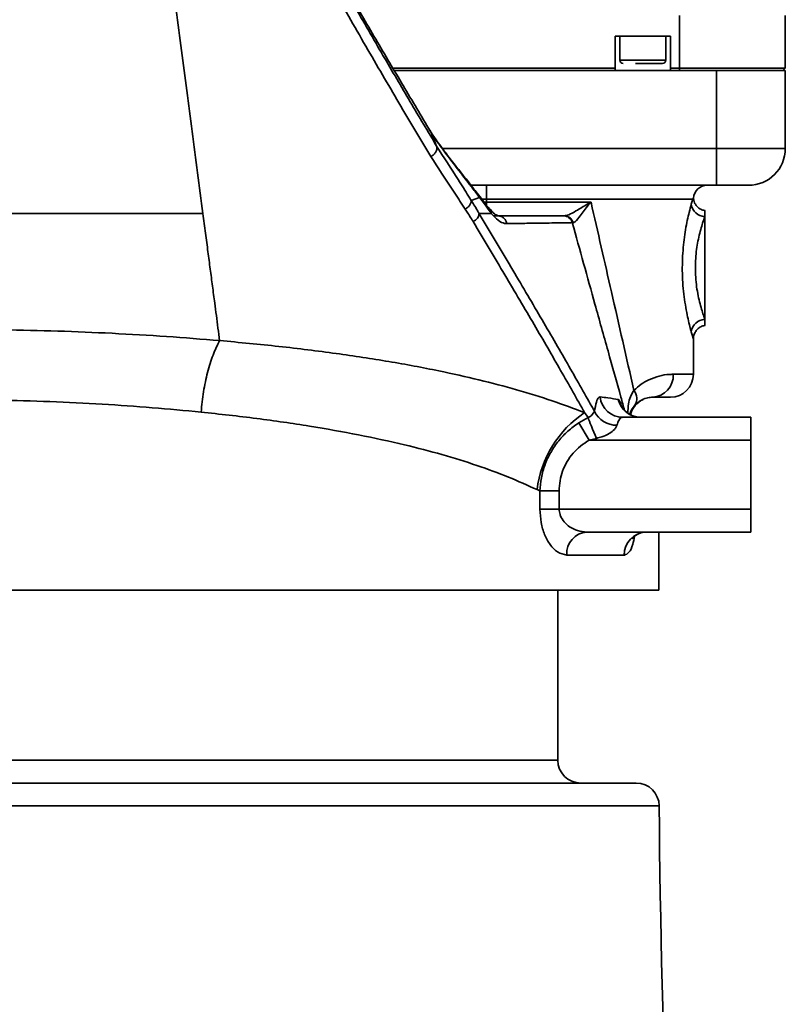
# Model space of a CAD drawing. Header units: millimetres. Extents: x 6316 to 18291, y -19059 to -9021.
# Tile 42 of 144: x 7903 to 8069, y -13091 to -12877. Entities that reach past the tile are written whole.
import ezdxf

# ---------------------------------------------------------------- set-up
doc = ezdxf.new("R2010")
doc.units = ezdxf.units.MM
doc.header["$LTSCALE"] = 10

msp = doc.modelspace()

# ---------------------------------------------------------------- linework, layer by layer
at = {"color": 7, "linetype": 'Continuous', "lineweight": 35}
for p, q in [((8046.11, -12887.08), (8046.11, -12875.58)), ((8069.11, -12875.58), (8069.11, -12887.08)), ((8032.11, -12880.08), (8044.11, -12880.08)), ((8032.11, -12887.08), (8032.11, -12880.08)), ((8033.11, -12880.08), (8033.11, -12885.33)), ((8043.11, -12885.33), (8043.11, -12880.08)), ((8044.11, -12880.08), (8044.11, -12887.08)), ((8033.11, -12885.33), (8043.11, -12885.33)), ((7983.72, -12887.08), (8032.11, -12887.08)), ((7984.01, -12887.58), (8054.11, -12887.58)), ((8032.11, -12887.58), (8032.11, -12887.08)), ((8044.11, -12887.08), (8046.11, -12887.08)), ((8044.11, -12887.58), (8044.11, -12887.08)), ((8046.11, -12887.08), (8069.11, -12887.08)), ((8046.11, -12887.08), (8046.11, -12887.58)), ((8054.11, -12887.58), (8069.11, -12887.58)), ((8054.11, -12904.58), (8054.11, -12887.58)), ((8068.61, -12887.58), (8069.11, -12887.08)), ((8069.11, -12887.58), (8069.11, -12904.58)), ((7991.98, -12900.93), (7991.78, -12900.6)), ((7992.07, -12901.11), (7991.86, -12900.77)), ((7992.07, -12901.11), (7991.96, -12900.94)), ((7993.23, -12904.04), (7992.06, -12901.11)), ((7994.48, -12904.58), (8054.11, -12904.58)), ((8054.11, -12904.58), (8069.11, -12904.58)), ((8054.11, -12912.58), (8054.11, -12904.58)), ((8054.11, -12912.58), (8000.73, -12912.58)), ((8004.11, -12915.58), (8004.11, -12912.58)), ((8061.11, -12912.58), (8054.11, -12912.58)), ((8000.76, -12915.86), (8002.58, -12915.23)), ((8002.9, -12915.36), (8002.34, -12914.63)), ((8003.15, -12915.98), (8002.58, -12915.23)), ((8004.11, -12915.58), (8003.07, -12915.58)), ((8003.56, -12916.52), (8003.15, -12915.98)), ((8048.97, -12915.58), (8004.11, -12915.58)), ((8004.11, -12916.23), (8004.11, -12915.58)), ((8048.64, -12916.7), (8048.97, -12915.58)), ((8003.54, -12916.23), (8004.11, -12916.23)), ((8004.11, -12916.95), (8004.11, -12916.23)), ((8051.61, -12919.39), (8051.61, -12918.08)), ((8020.83, -12919.23), (8021.04, -12919.23)), ((8051.61, -12919.39), (8051.61, -12941.77)), ((8022.95, -12920.76), (8022.76, -12920.7)), ((8051.61, -12941.77), (8051.61, -12943.08)), ((8049.11, -12953.73), (8049.11, -12946.01)), ((8044.73, -12953.73), (8049.11, -12953.73)), ((8044.11, -12958.73), (8040.22, -12958.73)), ((8024.16, -12964.31), (8026.18, -12963.16)), ((8025.45, -12962.07), (8026.18, -12963.16)), ((8033.71, -12963.08), (8061.61, -12963.08)), ((8061.61, -12963.08), (8061.61, -12968.08)), ((8024.16, -12964.31), (8026.4, -12968.08)), ((8028.01, -12967.67), (8026.4, -12968.08)), ((8061.61, -12968.08), (8026.4, -12968.08)), ((8061.61, -12968.08), (8061.61, -12983.08)), ((8015.71, -12979.13), (8015.09, -12978.84)), ((8015.71, -12983.08), (8015.71, -12979.13)), ((8015.71, -12979.13), (8019.9, -12979.13)), ((8019.9, -12979.13), (8019.9, -12983.08)), ((8015.71, -12983.08), (8019.9, -12983.08)), ((8019.9, -12983.08), (8061.61, -12983.08)), ((8061.61, -12983.08), (8061.61, -12988.08)), ((8061.61, -12988.08), (8025.92, -12988.08)), ((8041.61, -13000.73), (8041.61, -12988.08)), ((8034.09, -12993.08), (8021.55, -12993.08)), ((7897.87, -13000.73), (8041.61, -13000.73)), ((8019.61, -13037.73), (8019.61, -13000.73)), ((7894.11, -13037.73), (8019.61, -13037.73)), ((7896.83, -13047.69), (8041.67, -13047.69))]:
    msp.add_line(p, q, dxfattribs=at)
at = {"color": 7, "linetype": 'Continuous', "lineweight": 35, "flags": 128}
msp.add_lwpolyline([(8026.18, -12963.16), (8026.31, -12963.52), (8026.48, -12963.95), (8026.68, -12964.46), (8026.91, -12965.03), (8027.16, -12965.65), (8027.44, -12966.31), (8027.72, -12966.99), (8028.01, -12967.67)], dxfattribs=at)
at = {"color": 7, "linetype": 'Continuous', "lineweight": 35}
for centre, radius, start, end in [((8033.86, -12885.33), 0.75, 180, 270), ((8042.36, -12885.33), 0.75, 270, 0), ((8061.11, -12904.58), 8, 270, 0), ((7999.18, -12912.61), 1.24, 11.0707, 38.0062), ((8052.11, -12915.58), 3, 90, 175.6486), ((8051.69, -12916.32), 3.07, 187.2041, 268.5343), ((8020.83, -12921.23), 2, 15.206, 89.9972), ((8021.03, -12921.2), 1.97, 12.8014, 89.6383), ((8051.69, -12944.84), 3.07, 91.4657, 172.7959), ((8039.96, -12953.96), 4.78, 273.077, 2.7774), ((8044.11, -12953.73), 5, 270, 0), ((8033.74, -12958.13), 4.95, 186.2231, 269.61), ((8033.8, -12959.03), 2.98, 330.9243, 37.3537), ((8037.64, -12958.09), 4.99, 192.722, 269.9331), ((8040.27, -12963.73), 5, 114.8088, 166.3702), ((8038.5, -12981.72), 23.59, 123.6018, 172.982), ((8032.45, -12959.43), 5.4, 205.8342, 270.1618), ((8026.26, -12992.78), 4.72, 94.0835, 183.5707), ((8038.97, -12992.96), 4.89, 91.4124, 181.346), ((8024.61, -13037.73), 5, 180, 270), ((8036.67, -13047.73), 5, 0.4276, 90), ((10046.61, -13032.73), 2005, 180.42758, 184.87602)]:
    msp.add_arc(centre, radius, start, end, dxfattribs=at)
for centre, major_axis, start_param, end_param in [((8004.11, -12916.23), (45, 0), 4.712389, 5.241998), ((8004.11, -12919.23), (48, 0), 4.744865, 5.072819)]:
    msp.add_ellipse(centre, major_axis=major_axis, ratio=0.000001, start_param=start_param, end_param=end_param, dxfattribs=at)
for points, knots in [([(7942.39, -12918.73), (7942, -12915.78), (7941.23, -12909.95), (7940.05, -12901), (7938.88, -12892.12), (7937.72, -12883.3), (7936.58, -12874.62), (7935.47, -12866.18), (7934.39, -12857.94), (7933.33, -12849.92), (7932.28, -12841.98), (7931.26, -12834.19), (7930.34, -12827.18), (7929.43, -12820.33), (7928.6, -12814.03), (7927.78, -12807.77), (7927.03, -12802.07), (7926.31, -12796.59), (7925.58, -12791.05), (7924.69, -12784.29), (7923.65, -12776.4), (7922.46, -12767.39), (7921.33, -12758.76), (7920.58, -12753.11), (7920.22, -12750.35)], [0, 0, 0, 0, 0.065999, 0.130596, 0.192632, 0.251661, 0.309745, 0.363877, 0.413617, 0.463862, 0.510333, 0.555048, 0.599907, 0.630067, 0.670206, 0.704394, 0.732274, 0.762269, 0.791983, 0.819927, 0.86835, 0.914417, 0.958254, 1, 1, 1, 1]), ([(7991.97, -12906.3), (7989.68, -12902.46), (7985.1, -12894.76), (7977.85, -12882.37), (7970.95, -12870.27), (7964.47, -12858.56), (7958.53, -12847.38), (7952.62, -12835.66), (7947.38, -12824.57), (7942.84, -12814.26), (7938.99, -12804.83), (7935.34, -12795.05), (7932.19, -12785.61), (7929.57, -12776.64), (7927.44, -12768.17), (7925.59, -12759.5), (7924.7, -12753.58), (7924.25, -12750.63)], [0, 0, 0, 0, 0.098876, 0.197811, 0.296662, 0.37334, 0.450134, 0.526885, 0.603504, 0.658068, 0.712627, 0.767926, 0.823218, 0.867054, 0.910887, 0.955446, 1, 1, 1, 1]), ([(7991.86, -12900.77), (7989.91, -12897.5), (7986.05, -12891.05), (7980, -12880.81), (7973.85, -12870.18), (7967.54, -12858.98), (7961.18, -12847.22), (7954.84, -12834.88), (7949.37, -12823.46), (7944.78, -12813.12), (7941.06, -12804.08), (7937.49, -12794.63), (7934.17, -12784.76), (7931.16, -12774.46), (7928.91, -12765.15), (7927.29, -12756.98), (7926.58, -12752.34), (7926.23, -12750.01)], [0, 0, 0, 0, 0.086811, 0.171161, 0.255508, 0.340651, 0.425787, 0.509967, 0.594494, 0.649067, 0.703672, 0.758227, 0.814756, 0.87135, 0.927846, 0.963862, 1, 1, 1, 1]), ([(7926.23, -12750.23), (7926.83, -12754.05), (7928.04, -12761.7), (7930.67, -12772.9), (7933.91, -12784.31), (7937.77, -12795.82), (7942.19, -12807.39), (7946.92, -12818.53), (7951.86, -12829.24), (7956.92, -12839.5), (7962.53, -12850.34), (7968.64, -12861.65), (7975.19, -12873.3), (7981.5, -12884.21), (7987.55, -12894.49), (7991.34, -12900.86), (7993.24, -12904.04)], [0, 0, 0, 0, 0.058316, 0.116766, 0.175127, 0.241344, 0.307784, 0.374444, 0.441221, 0.507932, 0.57433, 0.660957, 0.747658, 0.834308, 0.917153, 1, 1, 1, 1]), ([(8036.48, -12886.08), (8037, -12886.08), (8037.79, -12886.08), (8038.91, -12886.08), (8039.75, -12886.08), (8040.52, -12886.08), (8041.37, -12886.08), (8042.11, -12886.08), (8042.41, -12886.08), (8042.36, -12886.08), (8042.35, -12886.08)], [0, 0, 0, 0, 0.191608, 0.294754, 0.400089, 0.505423, 0.608569, 0.800177, 0.991785, 1, 1, 1, 1]), ([(7991.86, -12900.77), (7991.85, -12900.74), (7991.83, -12900.68), (7991.79, -12900.63), (7991.77, -12900.6)], [0, 0, 0, 0, 0.398196, 1, 1, 1, 1]), ([(8000.16, -12911.85), (8000.16, -12911.84), (7998.78, -12910.08), (7996.59, -12907.33), (7993.92, -12903.88), (7992.59, -12902.03), (7992.1, -12901.11), (7992.01, -12900.94)], [0, 0, 0, 0, 0.001296, 0.504079, 0.759399, 0.956576, 1, 1, 1, 1]), ([(8000.4, -12912.37), (7999.64, -12911.39), (7997.87, -12909.07), (7995.01, -12905.36), (7993.04, -12902.53), (7992.06, -12901.11)], [0, 0, 0, 0, 0.270765, 0.6353, 1, 1, 1, 1]), ([(7993.23, -12904.04), (7994.8, -12906.48), (7997.15, -12910.15), (7999.64, -12914.06), (8000.58, -12915.56), (8000.76, -12915.86)], [0, 0, 0, 0, 0.61363, 0.922399, 1, 1, 1, 1]), ([(7999.45, -12917.75), (7999.26, -12917.47), (7998.33, -12916.04), (7995.85, -12912.31), (7993.52, -12908.71), (7991.97, -12906.3)], [0, 0, 0, 0, 0.077056, 0.384597, 1, 1, 1, 1]), ([(8002.32, -12914.62), (8002, -12914.21), (8001.29, -12913.3), (8000.56, -12912.35), (8000.15, -12911.83)], [0, 0, 0, 0, 0.442767, 1, 1, 1, 1]), ([(8002.58, -12915.23), (8002.06, -12914.55), (8001.34, -12913.61), (8000.61, -12912.65), (8000.4, -12912.37)], [0, 0, 0, 0, 0.71357, 1, 1, 1, 1]), ([(7999.45, -12917.75), (7999.63, -12917.65), (8000.01, -12917.43), (8000.44, -12916.95), (8000.72, -12916.41), (8000.75, -12916.04), (8000.76, -12915.86)], [0, 0, 0, 0, 0.25, 0.4999999, 0.75, 1, 1, 1, 1]), ([(8000.76, -12915.86), (8000.96, -12916.17), (8001.42, -12916.91), (8002, -12917.88), (8002.38, -12918.54), (8002.5, -12918.76)], [0, 0, 0, 0, 0.3261283, 0.773269, 1, 1, 1, 1]), ([(8002.58, -12915.23), (8002.54, -12915.04), (8002.5, -12914.81), (8002.33, -12914.66), (8002.31, -12914.63)], [0, 0, 0, 0, 0.829086, 1, 1, 1, 1]), ([(8003.15, -12915.98), (8003.12, -12915.79), (8003.08, -12915.55), (8002.91, -12915.4), (8002.88, -12915.37)], [0, 0, 0, 0, 0.821855, 1, 1, 1, 1]), ([(8003.3, -12915.88), (8003.27, -12915.84), (8003.13, -12915.66), (8003, -12915.49), (8002.89, -12915.35)], [0, 0, 0, 0, 0.241294, 1, 1, 1, 1]), ([(8003.56, -12916.52), (8003.55, -12916.5), (8003.55, -12916.46), (8003.5, -12916.24), (8003.44, -12916.01), (8003.3, -12915.89), (8003.3, -12915.89)], [0, 0, 0, 0, 0.0840276, 0.1879778, 0.9650022, 1, 1, 1, 1]), ([(8004.72, -12917.66), (8004.59, -12917.51), (8004.2, -12917.06), (8003.72, -12916.46), (8003.38, -12916.02), (8003.35, -12915.99)], [0, 0, 0, 0, 0.307654, 0.944777, 1, 1, 1, 1]), ([(8048.97, -12915.58), (8048.97, -12915.58), (8049.06, -12915.42), (8049.09, -12915.39), (8049.12, -12915.35)], [0, 0, 0, 0, 0.006082, 1, 1, 1, 1]), ([(8051.64, -12918.05), (8051.49, -12918.03), (8051.01, -12917.97), (8050.34, -12917.59), (8049.74, -12917.01), (8049.37, -12916.4), (8049.18, -12915.85), (8049.14, -12915.5), (8049.12, -12915.35)], [0, 0, 0, 0, 0.115566, 0.359581, 0.561621, 0.736177, 0.888353, 1, 1, 1, 1]), ([(8001.18, -12920.48), (8001.18, -12920.48), (8001.06, -12920.27), (8000.68, -12919.66), (8000.1, -12918.76), (7999.64, -12918.05), (7999.45, -12917.75)], [0, 0, 0, 0, 0.001445, 0.224996, 0.672096, 1, 1, 1, 1]), ([(8005.14, -12918.71), (8005.01, -12918.52), (8004.53, -12917.83), (8003.97, -12917.07), (8003.56, -12916.52)], [0, 0, 0, 0, 0.271892, 1, 1, 1, 1]), ([(8005.14, -12918.71), (8005.12, -12918.48), (8005.07, -12918.07), (8004.81, -12917.79), (8004.7, -12917.67)], [0, 0, 0, 0, 0.590302, 1, 1, 1, 1]), ([(8006.82, -12919.21), (8006.8, -12919.21), (8006.56, -12919.19), (8006.38, -12919.12), (8006.02, -12918.95), (8005.59, -12918.59), (8005.14, -12918.14), (8004.86, -12917.77), (8004.79, -12917.68)], [0, 0, 0, 0, 0.020963, 0.326825, 0.53218, 0.72844, 0.929939, 1, 1, 1, 1]), ([(8021.04, -12919.23), (8021.34, -12919.17), (8022.04, -12919.03), (8023.75, -12918.04), (8025.44, -12917.03), (8026.61, -12916.36), (8026.84, -12916.23), (8026.84, -12916.23)], [0, 0, 0, 0, 0.213519, 0.497611, 0.900786, 0.997722, 1, 1, 1, 1]), ([(8026.84, -12916.23), (8026.84, -12916.23), (8026.66, -12916.44), (8026.13, -12917.06), (8025.31, -12918.09), (8024.33, -12919.39), (8023.48, -12920.56), (8023.11, -12920.7), (8022.95, -12920.76)], [0, 0, 0, 0, 0.001954, 0.095104, 0.290392, 0.485407, 0.770106, 1, 1, 1, 1]), ([(8026.84, -12916.23), (8028.33, -12922.77), (8031.44, -12936.51), (8034.54, -12950.1), (8036.17, -12957.22)], [0, 0, 0, 0, 0.475552, 1, 1, 1, 1]), ([(8048.64, -12944.45), (8048.63, -12944.4), (8048.51, -12943.96), (8048.25, -12942.98), (8047.85, -12941.25), (8047.45, -12939.21), (8047.09, -12936.89), (8046.83, -12934.39), (8046.69, -12931.81), (8046.7, -12929.23), (8046.83, -12926.75), (8047.08, -12924.4), (8047.4, -12922.19), (8047.79, -12920.18), (8048.23, -12918.24), (8048.5, -12917.25), (8048.64, -12916.7)], [0, 0, 0, 0, 0.009198, 0.08227, 0.155371, 0.232232, 0.309101, 0.387062, 0.465017, 0.539475, 0.613936, 0.686338, 0.758743, 0.832756, 0.906753, 1, 1, 1, 1]), ([(7942.39, -12918.73), (7937.33, -12918.73), (7927.16, -12918.73), (7911.81, -12918.73), (7896.54, -12918.73), (7881.49, -12918.73), (7870.14, -12918.73), (7862.39, -12918.73), (7858.15, -12918.73), (7853.86, -12918.73), (7849.5, -12918.73), (7846.58, -12918.73), (7845.12, -12918.73)], [0, 0, 0, 0, 0.158215, 0.318079, 0.474361, 0.628284, 0.779714, 0.822529, 0.865965, 0.910022, 0.954699, 1, 1, 1, 1]), ([(7946.03, -12946.39), (7945.91, -12945.48), (7945.67, -12943.67), (7945.31, -12940.94), (7944.91, -12937.9), (7944.47, -12934.53), (7943.98, -12930.81), (7943.47, -12926.97), (7942.95, -12922.95), (7942.58, -12920.15), (7942.39, -12918.73)], [0, 0, 0, 0, 0.103417, 0.205938, 0.306497, 0.442271, 0.575752, 0.710299, 0.852231, 1, 1, 1, 1]), ([(8001.18, -12920.48), (8001.36, -12920.39), (8001.71, -12920.19), (8002.12, -12919.76), (8002.42, -12919.27), (8002.47, -12918.93), (8002.5, -12918.76)], [0, 0, 0, 0, 0.249972, 0.499963, 0.749972, 1, 1, 1, 1]), ([(8002.5, -12918.76), (8002.55, -12918.75), (8002.69, -12918.75), (8002.97, -12918.74), (8003.46, -12918.74), (8004.21, -12918.72), (8004.8, -12918.72), (8005.14, -12918.71)], [0, 0, 0, 0, 0.0454589, 0.1561932, 0.3073987, 0.599128, 1, 1, 1, 1]), ([(8002.5, -12918.76), (8004.84, -12922.68), (8009.52, -12930.52), (8015.91, -12941.35), (8021.78, -12951.51), (8025.54, -12958.13), (8027.39, -12961.43), (8027.59, -12961.79)], [0, 0, 0, 0, 0.241501, 0.483007, 0.726935, 0.970858, 1, 1, 1, 1]), ([(8008.48, -12920.92), (8008.34, -12920.91), (8007.76, -12920.86), (8006.66, -12920.35), (8005.65, -12919.26), (8005.14, -12918.72)], [0, 0, 0, 0, 0.147294, 0.567205, 1, 1, 1, 1]), ([(8008.48, -12920.92), (8008.48, -12920.88), (8008.43, -12920.62), (8008.25, -12920.15), (8007.81, -12919.64), (8007.23, -12919.29), (8006.79, -12919.25), (8006.58, -12919.23)], [0, 0, 0, 0, 0.0371388, 0.2852595, 0.5235069, 0.7617534, 1, 1, 1, 1]), ([(8006.58, -12919.23), (8007.94, -12919.23), (8010.67, -12919.23), (8013.98, -12919.23), (8016.73, -12919.23), (8018.83, -12919.23), (8020.31, -12919.23), (8020.65, -12919.23), (8020.83, -12919.23)], [0, 0, 0, 0, 0.165466, 0.330992, 0.496458, 0.664291, 0.83219, 1, 1, 1, 1]), ([(8051.61, -12919.39), (8051.45, -12919.83), (8051.18, -12920.61), (8050.7, -12922.18), (8050.16, -12924.32), (8049.72, -12926.83), (8049.54, -12929.49), (8049.53, -12931.57), (8049.68, -12933.66), (8049.96, -12935.69), (8050.34, -12937.55), (8050.77, -12939.2), (8051.2, -12940.58), (8051.47, -12941.38), (8051.6, -12941.73), (8051.61, -12941.77)], [0, 0, 0, 0, 0.095771, 0.170616, 0.245458, 0.388384, 0.461149, 0.533904, 0.610444, 0.687012, 0.764006, 0.84102, 0.915774, 0.990514, 1, 1, 1, 1]), ([(8025.45, -12962.07), (8023.75, -12959.07), (8020.35, -12953.05), (8014.52, -12942.98), (8008.19, -12932.25), (8003.52, -12924.4), (8001.18, -12920.48)], [0, 0, 0, 0, 0.248782, 0.497568, 0.748786, 1, 1, 1, 1]), ([(8022.76, -12920.7), (8022.73, -12920.7), (8022.59, -12920.71), (8021.98, -12920.73), (8020.52, -12920.75), (8018.44, -12920.78), (8015.76, -12920.82), (8012.51, -12920.86), (8009.84, -12920.9), (8008.48, -12920.92)], [0, 0, 0, 0, 0.039707, 0.19857, 0.357549, 0.516531, 0.676432, 0.836335, 1, 1, 1, 1]), ([(8034.12, -12961.58), (8033.86, -12960.63), (8032.7, -12956.34), (8030.54, -12948.65), (8026.99, -12936), (8024.4, -12926.63), (8022.76, -12920.7)], [0, 0, 0, 0, 0.070817, 0.319818, 0.569153, 1, 1, 1, 1]), ([(8049.16, -12946.3), (8049.14, -12946.16), (8049.07, -12945.7), (8049.27, -12944.96), (8049.7, -12944.18), (8050.34, -12943.57), (8051.01, -12943.18), (8051.48, -12943.13), (8051.64, -12943.11)], [0, 0, 0, 0, 0.099681, 0.30539, 0.496702, 0.688097, 0.892567, 1, 1, 1, 1]), ([(7898.85, -12944.02), (7902.84, -12944.11), (7910.84, -12944.28), (7922.73, -12944.78), (7934.53, -12945.46), (7942.19, -12946.08), (7946.03, -12946.39)], [0, 0, 0, 0, 0.247398, 0.494795, 0.747398, 1, 1, 1, 1]), ([(8049.1, -12946.01), (8049.1, -12945.99), (8049.08, -12945.95), (8048.92, -12945.44), (8048.74, -12944.78), (8048.64, -12944.45)], [0, 0, 0, 0, 0.3052715, 0.6472477, 1, 1, 1, 1]), ([(7946.03, -12946.39), (7950.36, -12946.79), (7959.07, -12947.6), (7971.34, -12949.14), (7982.97, -12950.91), (7993.31, -12952.84), (8002.55, -12954.91), (8010.79, -12957.08), (8018.5, -12959.45), (8023.13, -12961.2), (8025.45, -12962.07)], [0, 0, 0, 0, 0.135408, 0.2717856, 0.4042071, 0.5375001, 0.6520811, 0.766665, 0.8833312, 1, 1, 1, 1]), ([(8036.17, -12957.22), (8036.69, -12956.76), (8037.74, -12955.81), (8039.66, -12954.76), (8041.75, -12954.02), (8043.51, -12953.75), (8044.43, -12953.73), (8044.73, -12953.73)], [0, 0, 0, 0, 0.169512, 0.344535, 0.60232, 0.866801, 1, 1, 1, 1]), ([(8027.59, -12961.79), (8027.72, -12961.07), (8027.99, -12959.62), (8028.41, -12958.74), (8028.72, -12958.68), (8028.82, -12958.66)], [0, 0, 0, 0, 0.383713, 0.777951, 1, 1, 1, 1]), ([(8028.82, -12958.66), (8029.4, -12958.73), (8031.11, -12958.93), (8032.11, -12959.09), (8032.77, -12959.19)], [0, 0, 0, 0, 0.335728, 1, 1, 1, 1]), ([(8034.87, -12962.21), (8034.87, -12961.52), (8034.87, -12960.31), (8035.38, -12958.62), (8035.9, -12957.69), (8036.17, -12957.22)], [0, 0, 0, 0, 0.397679, 0.699137, 1, 1, 1, 1]), ([(8040.22, -12958.73), (8039.89, -12958.74), (8039.24, -12958.78), (8038.14, -12959.16), (8037.16, -12959.74), (8036.65, -12960.23), (8036.4, -12960.47)], [0, 0, 0, 0, 0.337891, 0.680057, 0.838758, 1, 1, 1, 1]), ([(7941.99, -12961.96), (7938.46, -12961.62), (7931.41, -12960.95), (7920.41, -12960.2), (7909.14, -12959.64), (7901.46, -12959.44), (7897.61, -12959.34)], [0, 0, 0, 0, 0.247259, 0.494516, 0.747258, 1, 1, 1, 1]), ([(8032.77, -12959.19), (8032.88, -12959.28), (8033.05, -12959.42), (8033.37, -12960.33), (8033.48, -12960.66)], [0, 0, 0, 0, 0.6449373, 1, 1, 1, 1]), ([(8037.5, -12963.04), (8037.38, -12963.05), (8036.91, -12963.07), (8036.12, -12962.86), (8035.23, -12962.48), (8034.52, -12961.99), (8034.01, -12961.49), (8033.67, -12961.06), (8033.5, -12960.78), (8033.44, -12960.65), (8033.45, -12960.67), (8033.45, -12960.67)], [0, 0, 0, 0, 0.054161, 0.225583, 0.3806, 0.52089, 0.644882, 0.751981, 0.851576, 0.953784, 1, 1, 1, 1]), ([(8036.4, -12960.47), (8035.94, -12961.05), (8035.42, -12961.72), (8035.31, -12962.39), (8035.29, -12962.48)], [0, 0, 0, 0, 0.868658, 1, 1, 1, 1]), ([(8015.09, -12978.84), (8013.05, -12977.91), (8008.98, -12976.06), (8002.04, -12973.52), (7994.5, -12971.17), (7985.94, -12968.94), (7976.35, -12966.86), (7965.6, -12964.96), (7954.16, -12963.29), (7946.06, -12962.4), (7941.99, -12961.96)], [0, 0, 0, 0, 0.1140349, 0.2280673, 0.3443349, 0.460601, 0.5932147, 0.7267251, 0.8628708, 1, 1, 1, 1]), ([(8026.18, -12963.16), (8026.3, -12963.11), (8026.61, -12962.98), (8027.01, -12962.62), (8027.25, -12962.31), (8027.44, -12962.04), (8027.53, -12961.89), (8027.58, -12961.8), (8027.59, -12961.79)], [0, 0, 0, 0, 0.15294, 0.411321, 0.640195, 0.678305, 0.936737, 1, 1, 1, 1]), ([(8033.71, -12963.08), (8033.6, -12963.09), (8033.3, -12963.14), (8032.87, -12963.65), (8032.6, -12964.44), (8032.47, -12964.83)], [0, 0, 0, 0, 0.2195815, 0.611609, 1, 1, 1, 1]), ([(8015.71, -12979.13), (8015.79, -12978.17), (8015.94, -12976.22), (8016.76, -12973.38), (8018.02, -12970.65), (8019.72, -12968.2), (8021.77, -12966.03), (8023.36, -12964.89), (8024.16, -12964.31)], [0, 0, 0, 0, 0.162948, 0.330252, 0.497047, 0.668627, 0.832319, 1, 1, 1, 1]), ([(8032.47, -12964.83), (8032.38, -12965.04), (8032.25, -12965.34), (8031.73, -12965.98), (8030.75, -12966.72), (8029.38, -12967.33), (8028.4, -12967.57), (8028.01, -12967.67)], [0, 0, 0, 0, 0.140911, 0.212618, 0.470454, 0.789329, 1, 1, 1, 1]), ([(8026.4, -12968.08), (8025.77, -12968.48), (8024.52, -12969.3), (8022.91, -12970.88), (8021.57, -12972.71), (8020.61, -12974.74), (8020.01, -12976.91), (8019.94, -12978.38), (8019.9, -12979.13)], [0, 0, 0, 0, 0.165223, 0.334703, 0.500091, 0.671026, 0.832938, 1, 1, 1, 1]), ([(8021.55, -12993.08), (8020.88, -12992.95), (8019.62, -12992.7), (8017.95, -12990.98), (8016.71, -12988.74), (8015.88, -12986.05), (8015.77, -12984.07), (8015.71, -12983.08)], [0, 0, 0, 0, 0.243532, 0.457707, 0.64472, 0.821566, 1, 1, 1, 1]), ([(8019.9, -12983.08), (8019.94, -12983.49), (8019.99, -12984), (8020.34, -12984.95), (8020.98, -12985.97), (8022.26, -12987.06), (8023.96, -12987.9), (8025.23, -12988.01), (8025.92, -12988.08)], [0, 0, 0, 0, 0.122024, 0.149506, 0.310583, 0.498447, 0.729365, 1, 1, 1, 1]), ([(8035.87, -12989.52), (8035.88, -12989.52), (8035.88, -12989.5), (8036.13, -12989.17), (8036.63, -12988.72), (8037.45, -12988.3), (8038.25, -12988.07), (8038.72, -12988.1), (8038.85, -12988.11)], [0, 0, 0, 0, 0.128592, 0.290417, 0.490381, 0.69895, 0.919393, 1, 1, 1, 1]), ([(8036.3, -12989.05), (8036.18, -12989.64), (8035.89, -12991.17), (8035.13, -12992.71), (8034.43, -12992.95), (8034.09, -12993.08)], [0, 0, 0, 0, 0.23776, 0.62034, 1, 1, 1, 1]), ([(8036.55, -13042.73), (8036.58, -13042.73), (8036.68, -13042.73), (8035.88, -13042.73), (8034.18, -13042.73), (8031.59, -13042.73), (8028.2, -13042.73), (8024.01, -13042.73), (8018.97, -13042.73), (8013.04, -13042.73), (8006.22, -13042.73), (7998.55, -13042.73), (7990.08, -13042.73), (7980.85, -13042.73), (7970.95, -13042.73), (7960.48, -13042.73), (7949.53, -13042.73), (7938.23, -13042.73), (7926.68, -13042.73), (7914.99, -13042.73), (7905.1, -13042.73), (7899.13, -13042.73), (7897.11, -13042.73)], [0, 0, 0, 0, 0.020951, 0.07373, 0.125867, 0.177324, 0.227381, 0.277904, 0.328857, 0.381227, 0.434178, 0.487667, 0.541926, 0.596405, 0.651061, 0.705714, 0.760193, 0.814455, 0.867942, 0.920892, 0.973265, 1, 1, 1, 1])]:
    msp.add_open_spline(points, degree=3, knots=knots, dxfattribs=at)
for points in [[(7991.97, -12906.3), (7992.2, -12906.17), (7992.66, -12905.91), (7993.13, -12905.3), (7993.37, -12904.63), (7993.28, -12904.24), (7993.24, -12904.04)], [(7946.03, -12946.39), (7945.53, -12947.39), (7944.54, -12949.4), (7943.36, -12953.25), (7942.44, -12957.49), (7942.14, -12960.47), (7941.99, -12961.96)]]:
    msp.add_open_spline(points, degree=3, dxfattribs=at)

doc.saveas('drawing.dxf')
